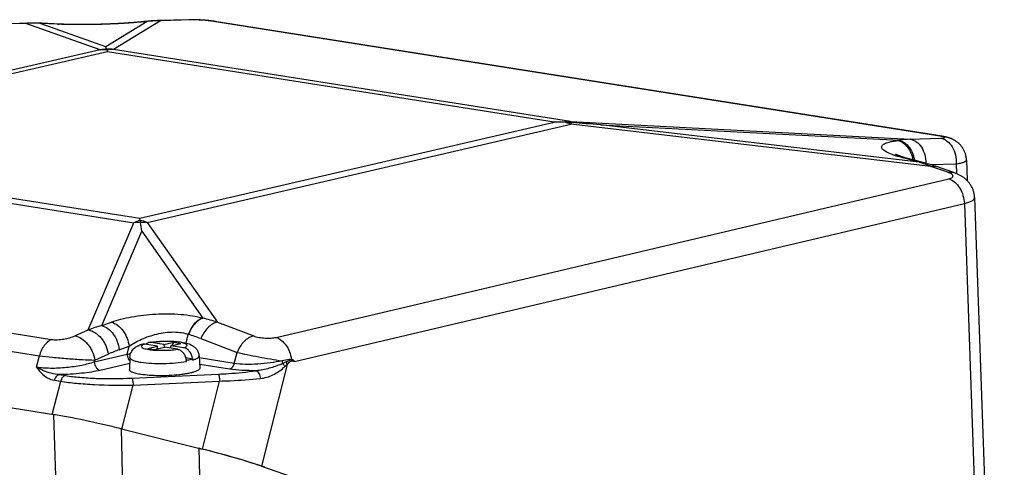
# Model space of a CAD drawing. Header units: millimetres. Extents: x -134 to 420, y 0 to 297.
# Tile 21 of 57: x 201 to 220, y 64 to 73. Entities that reach past the tile are written whole.
import ezdxf

# ---------------------------------------------------------------- set-up
doc = ezdxf.new("R2010")
doc.units = ezdxf.units.MM
doc.header["$LTSCALE"] = 23.1
doc.layers.add('COMPONENTS', color=7, linetype='CONTINUOUS')

msp = doc.modelspace()

# ---------------------------------------------------------------- linework, layer by layer
at = {"layer": 'COMPONENTS', "color": 9, "linetype": 'CONTINUOUS'}
for p, q in [((203.84044, 72.66122), (203.04696, 72.17693)), ((204.09762, 72.67453), (203.19662, 72.12461)), ((203.84044, 72.66122), (203.81192, 72.65804)), ((204.68647, 72.691), (204.09762, 72.67453)), ((219.03068, 70.46277), (205.10947, 72.6622)), ((201.51688, 72.62243), (201.19265, 72.61265)), ((202.93767, 72.11697), (201.51688, 72.62243)), ((202.12174, 72.6086), (201.78877, 72.62454)), ((203.04696, 72.17693), (201.78877, 72.62454)), ((203.77443, 72.654), (203.76814, 72.65334)), ((202.93767, 72.11697), (194.81687, 70.23551)), ((211.9524, 70.74128), (203.19662, 72.12461)), ((203.07842, 72.08173), (195.1342, 70.24117)), ((211.64383, 70.72847), (203.07842, 72.08173)), ((203.6996, 68.88792), (211.64383, 70.72847)), ((203.84135, 68.80972), (211.96215, 70.69119)), ((211.9524, 70.74128), (218.46305, 70.40493)), ((218.86118, 69.88219), (211.96215, 70.69119)), ((212.52831, 70.67896), (218.26203, 70.38274)), ((218.63774, 69.96255), (212.52831, 70.67896)), ((218.46305, 70.40493), (219.04654, 70.42224)), ((195.1342, 70.24117), (203.6996, 68.88792)), ((218.23382, 70.37951), (218.26203, 70.38274)), ((194.82662, 70.18541), (203.5824, 68.80208)), ((218.63774, 69.96255), (218.30307, 70.0521)), ((218.85449, 69.91628), (219.34568, 69.93085)), ((219.18824, 69.76951), (218.86118, 69.88219)), ((219.34568, 69.93085), (219.35221, 69.74491)), ((206.31225, 66.60567), (219.207, 69.64629)), ((206.66335, 66.14444), (219.50281, 69.17202)), ((219.50281, 69.17202), (219.81291, 60.33875)), ((188.04149, 68.77179), (202.00483, 66.56571)), ((202.71195, 66.74721), (203.5824, 68.80208)), ((203.84135, 68.80972), (205.1882, 66.89622)), ((202.96814, 66.8323), (203.73456, 68.64159)), ((203.73456, 68.64159), (204.90848, 66.97376)), ((187.81054, 68.45938), (201.77386, 66.2533)), ((202.96814, 66.8323), (203.15497, 66.89837)), ((204.90348, 66.97522), (204.90848, 66.97376)), ((205.1882, 66.89622), (205.88207, 66.63264)), ((202.4536, 66.63356), (202.71195, 66.74721)), ((204.58846, 66.49637), (204.62801, 66.66168)), ((204.62801, 66.66168), (204.63301, 66.66023)), ((203.30554, 66.36856), (203.49236, 66.43462)), ((203.45491, 66.27812), (203.49236, 66.43462)), ((204.86875, 66.58119), (205.56262, 66.31762)), ((201.721, 66.03232), (201.77386, 66.2533)), ((203.45491, 66.27812), (202.82629, 66.13248)), ((202.83549, 66.17094), (203.09385, 66.28459)), ((205.50942, 66.10706), (205.56262, 66.31762)), ((202.82629, 66.13248), (202.83549, 66.17094)), ((203.50559, 66.10472), (202.93943, 65.97355)), ((205.50942, 66.10706), (204.83668, 66.21335)), ((205.41828, 65.99821), (204.84624, 66.08858)), ((206.52319, 66.08889), (206.03337, 64.13693)), ((202.15437, 65.8922), (202.27326, 65.87342)), ((203.54977, 65.82471), (205.20709, 65.90141)), ((202.02035, 65.12872), (202.18211, 65.76456)), ((202.06323, 65.78334), (202.18211, 65.76456)), ((203.35513, 64.84851), (203.56986, 65.69251)), ((203.56986, 65.69251), (205.22717, 65.7692)), ((204.89952, 64.46347), (205.22717, 65.7692)), ((202.09097, 63.94651), (202.04943, 65.12413)), ((203.37177, 63.69365), (203.34563, 64.85088)), ((204.83245, 64.48019), (204.85855, 63.32296))]:
    msp.add_line(p, q, dxfattribs=at)
at = {"layer": 'COMPONENTS', "color": 7, "linetype": 'CONTINUOUS'}
for p, q in [((204.6414, 72.69394), (204.05255, 72.67747)), ((204.69706, 72.69457), (204.68247, 72.69457)), ((205.12195, 72.66361), (205.1076, 72.66563)), ((205.13628, 72.66149), (205.12195, 72.66361)), ((201.5593, 72.62795), (201.22346, 72.61778)), ((201.82235, 72.6256), (201.79754, 72.6267)), ((202.17048, 72.60897), (201.82235, 72.6256)), ((219.299, 69.7652), (218.97194, 69.87788)), ((219.54343, 70.00455), (219.55728, 69.61013)), ((219.69918, 69.2851), (220.00959, 60.44311)), ((202.04943, 65.12413), (186.97969, 67.50501)), ((204.03951, 66.43915), (203.79135, 66.47836)), ((203.85085, 66.39544), (204.03951, 66.43915)), ((204.16188, 66.4675), (203.91372, 66.50671)), ((204.04069, 66.38801), (204.03951, 66.43915)), ((204.16188, 66.4675), (204.35054, 66.51121)), ((204.16188, 66.4675), (204.16306, 66.41636)), ((204.29382, 66.44666), (204.48248, 66.49037)), ((204.29493, 66.3988), (204.29382, 66.44666)), ((204.54198, 66.40745), (204.29382, 66.44666)), ((204.32177, 66.45313), (204.35054, 66.51121)), ((204.35054, 66.51121), (204.48248, 66.49037)), ((203.85085, 66.39544), (203.98279, 66.3746)), ((203.98279, 66.3746), (204.17145, 66.41831)), ((204.41961, 66.3791), (204.17145, 66.41831)), ((204.83384, 66.25041), (204.8516, 66.01852)), ((203.50908, 66.21984), (203.50203, 65.98738)), ((204.71274, 66.18993), (204.57956, 66.21097)), ((204.58982, 66.16167), (204.59037, 66.16158)), ((204.59149, 66.1436), (204.59037, 66.16158)), ((204.71386, 66.17195), (204.71274, 66.18993)), ((203.34563, 64.85088), (204.89952, 64.46347)), ((206.03337, 64.13693), (220.26858, 59.20474))]:
    msp.add_line(p, q, dxfattribs=at)
for points in [[(203.8026, 72.66003), (203.76096, 72.6554), (203.74136, 72.65331), (203.72104, 72.65122), (203.70002, 72.64914), (203.67831, 72.64708), (203.65593, 72.64502), (203.63292, 72.64299), (203.60927, 72.64097), (203.58503, 72.63898), (203.5602, 72.63702), (203.53481, 72.63509), (203.50889, 72.63319), (203.48245, 72.63132), (203.45553, 72.6295), (203.42815, 72.62772), (203.40033, 72.62597), (203.37211, 72.62428), (203.34351, 72.62263), (203.31457, 72.62104), (203.2853, 72.61949), (203.25573, 72.618), (203.22591, 72.61656), (203.19584, 72.61519), (203.16556, 72.61386), (203.13509, 72.6126), (203.10445, 72.6114), (203.07368, 72.61026), (203.04279, 72.60918), (203.0118, 72.60817), (202.98076, 72.60722), (202.94968, 72.60634), (202.91859, 72.60552), (202.88751, 72.60477), (202.85648, 72.60409), (202.8255, 72.60348), (202.79462, 72.60293), (202.76386, 72.60245), (202.73324, 72.60204), (202.7028, 72.60171), (202.67254, 72.60144), (202.6425, 72.60124), (202.61272, 72.60111), (202.58321, 72.60105), (202.554, 72.60106), (202.52514, 72.60114), (202.49663, 72.60128), (202.46851, 72.6015), (202.44081, 72.60178), (202.41355, 72.60213), (202.38675, 72.60254), (202.36045, 72.60302), (202.33467, 72.60356), (202.30942, 72.60416), (202.28473, 72.60482), (202.26063, 72.60554), (202.23713, 72.60632), (202.21426, 72.60715), (202.19204, 72.60803), (202.17048, 72.60897)], [(203.8554, 72.66545), (203.82654, 72.6626), (203.8026, 72.66003)], [(204.05255, 72.67747), (204.02893, 72.67672), (203.99997, 72.67554), (203.97103, 72.67408), (203.9421, 72.67234), (203.91318, 72.67032), (203.88428, 72.66803), (203.8554, 72.66545)], [(204.68247, 72.69457), (204.66778, 72.69445), (204.65305, 72.69422), (204.64137, 72.69393)], [(205.1076, 72.66563), (205.09331, 72.66755), (205.07906, 72.66938), (205.0648, 72.67112), (205.05057, 72.67279), (205.03638, 72.67438), (205.0222, 72.67591), (205.00806, 72.67736), (204.99398, 72.67875), (204.9799, 72.68008), (204.96586, 72.68134), (204.95186, 72.68255), (204.93786, 72.6837), (204.92388, 72.6848), (204.90992, 72.68584), (204.89595, 72.68683), (204.88197, 72.68776), (204.86801, 72.68865), (204.854, 72.68948), (204.83997, 72.69025), (204.82592, 72.69097), (204.81181, 72.69164), (204.79764, 72.69224), (204.78345, 72.69279), (204.76918, 72.69327), (204.75485, 72.69369), (204.74048, 72.69403), (204.72605, 72.6943), (204.71156, 72.69448), (204.69706, 72.69457)], [(219.54343, 70.00452), (219.54263, 70.01991), (219.54125, 70.03576), (219.53932, 70.05152), (219.53685, 70.06717), (219.53383, 70.0827), (219.5303, 70.09801), (219.52627, 70.11308), (219.52176, 70.1279), (219.51682, 70.14237), (219.51146, 70.15648), (219.50571, 70.17023), (219.49963, 70.18354), (219.49325, 70.19639), (219.48661, 70.20879), (219.47971, 70.22077), (219.47259, 70.23231), (219.46528, 70.24341), (219.45778, 70.25413), (219.45009, 70.26446), (219.44226, 70.2744), (219.43427, 70.28398), (219.42612, 70.29322), (219.41786, 70.30212), (219.40947, 70.31067), (219.40098, 70.3189), (219.39241, 70.3268), (219.38376, 70.33436), (219.37506, 70.34161), (219.36632, 70.34853), (219.35756, 70.35514), (219.34878, 70.36145), (219.34001, 70.36745), (219.33125, 70.37316), (219.32251, 70.37859), (219.3138, 70.38374), (219.30515, 70.38861), (219.29657, 70.39323), (219.28805, 70.39759), (219.27963, 70.40169), (219.27132, 70.40556), (219.26311, 70.4092), (219.25502, 70.41263), (219.24705, 70.41585), (219.23918, 70.41888), (219.23143, 70.42173), (219.2238, 70.42441), (219.21628, 70.42694), (219.20884, 70.42933), (219.20149, 70.43159), (219.1942, 70.43374), (219.18695, 70.43579), (219.17971, 70.43775), (219.17248, 70.43963), (219.1652, 70.44145), (219.15787, 70.44321), (219.15047, 70.44492), (219.14294, 70.44659), (219.13528, 70.44823), (219.12746, 70.44984), (219.11943, 70.45144), (219.11116, 70.45302), (219.10265, 70.45459), (219.09382, 70.45616), (219.08466, 70.45772), (219.07516, 70.45929), (205.13628, 72.66149)], [(201.79754, 72.6267), (201.76711, 72.6278), (201.73669, 72.62862), (201.70626, 72.62917), (201.67584, 72.62944), (201.64542, 72.62944), (201.615, 72.62917), (201.58459, 72.62862), (201.5593, 72.62795)], [(218.71212, 69.95738), (218.36798, 70.04948), (218.35335, 70.05352), (218.33933, 70.05749), (218.32592, 70.0614), (218.3131, 70.06524), (218.3009, 70.069), (218.28932, 70.07266), (218.27835, 70.07623), (218.268, 70.0797), (218.25828, 70.08305), (218.24916, 70.08628), (218.24066, 70.08938), (218.23279, 70.09234), (218.22551, 70.09515), (218.21885, 70.0978), (218.21279, 70.10029), (218.20733, 70.1026), (218.20245, 70.10472), (218.19816, 70.10665), (218.19443, 70.10838), (218.19126, 70.1099), (218.18862, 70.1112), (218.18651, 70.11227), (218.1849, 70.11312), (218.1838, 70.11372), (218.18324, 70.11403)], [(218.97194, 69.87788), (218.94739, 69.88624), (218.91735, 69.89624), (218.88731, 69.90597), (218.85726, 69.91543), (218.82721, 69.92463), (218.79716, 69.93355), (218.76711, 69.94222), (218.73707, 69.95061), (218.71212, 69.95738)], [(219.69918, 69.28507), (219.69841, 69.30023), (219.69712, 69.31564), (219.69534, 69.33097), (219.69307, 69.3462), (219.6903, 69.36136), (219.68704, 69.37646), (219.68329, 69.39146), (219.67903, 69.4064), (219.67427, 69.42126), (219.66901, 69.43604), (219.66322, 69.45075), (219.65688, 69.4654), (219.65002, 69.47995), (219.64263, 69.49436), (219.6347, 69.50864), (219.62623, 69.52274), (219.61733, 69.53651), (219.60801, 69.54995), (219.59828, 69.56305), (219.58826, 69.57567), (219.57798, 69.5878), (219.56747, 69.59947), (219.55684, 69.61059), (219.54616, 69.62113), (219.53542, 69.63115), (219.52462, 69.64071), (219.51379, 69.64979), (219.50293, 69.65845), (219.49196, 69.66676), (219.4809, 69.67475), (219.46974, 69.68241), (219.45838, 69.68984), (219.44683, 69.69704), (219.43508, 69.70402), (219.42303, 69.71083), (219.41066, 69.71749), (219.39797, 69.724), (219.38484, 69.73039), (219.37126, 69.73667), (219.3572, 69.74284), (219.34254, 69.74893), (219.32722, 69.75495), (219.31125, 69.76088), (219.29901, 69.76519)]]:
    msp.add_lwpolyline(points, dxfattribs=at)
at = {"layer": 'COMPONENTS', "color": 9, "linetype": 'CONTINUOUS'}
for centre, radius, start, end in [((203.80052, 72.41918), 0.23913, 87.267487, 96.346794), ((203.23483, 77.83109), 5.20514, 275.95038, 276.365417), ((203.82904, 72.42237), 0.23913, 87.267487, 96.346794), ((204.1233, 69.68771), 2.98694, 91.35553, 95.433907), ((204.05925, 72.43303), 0.24453, 80.971317, 91.569383), ((204.12265, 69.71049), 2.96415, 90.483707, 91.353387), ((204.6481, 72.4495), 0.24453, 80.971317, 91.569426), ((205.11541, 72.45774), 0.20455, 81.058574, 91.664416), ((201.56602, 72.41059), 0.21747, 91.770802, 103.05967), ((201.67781, 69.32629), 3.30006, 92.055931, 92.795347), ((201.67851, 69.29781), 3.32856, 88.10178, 92.05038), ((201.81229, 72.41355), 0.21229, 87.283528, 96.360604), ((202.14526, 72.39762), 0.21229, 87.283528, 96.360604), ((202.41818, 78.80978), 6.20826, 267.263176, 267.571829), ((203.25158, 69.96447), 2.17527, 94.890674, 98.297049), ((202.97362, 70.90362), 1.21388, 85.369855, 91.696873), ((203.00898, 69.91152), 2.22104, 85.153655, 88.525638), ((203.22808, 71.05817), 1.06691, 91.689596, 98.433375), ((211.98386, 69.67483), 1.06691, 91.689595, 98.433241), ((211.51127, 69.38633), 1.38056, 70.938057, 76.763041), ((218.5656, 68.55349), 1.85427, 93.170384, 99.422662), ((219.03662, 70.25831), 0.20455, 81.059183, 91.664416), ((217.82838, 67.36148), 2.72408, 67.719815, 72.715816), ((204.08215, 67.66067), 1.24602, 107.541725, 113.645234), ((203.75165, 66.5026), 2.3057, 90.970566, 94.20956), ((203.39047, 67.50487), 1.38056, 70.93806, 76.762923), ((203.8076, 66.55991), 2.25007, 89.140679, 92.419994), ((203.9176, 63.54555), 3.42115, 106.112655, 110.634872), ((204.13791, 63.6511), 3.41085, 72.06582, 76.943215), ((203.77112, 63.69844), 3.08465, 69.155286, 73.774772), ((204.33371, 63.46773), 3.07765, 109.516469, 113.757059), ((203.74181, 63.86135), 2.43374, 95.22471, 96.76993), ((205.76888, 67.54857), 1.58881, 293.717033, 294.829937), ((206.71805, 66.18403), 0.29242, 185.393526, 195.345889), ((205.52182, 68.11814), 2.20952, 294.44213, 296.142694), ((205.71018, 66.88418), 1.13641, 310.899347, 312.426975)]:
    msp.add_arc(centre, radius, start, end, dxfattribs=at)
at = {"layer": 'COMPONENTS', "color": 7, "linetype": 'CONTINUOUS'}
for centre, radius, start, end in [((201.5165, 71.49998), 1.67348, 22.182596, 23.860717), ((211.77892, 66.15341), 4.57706, 89.393198, 91.691245), ((211.80315, 68.44419), 2.28614, 85.556299, 89.392557), ((205.80011, -8.7787), 79.74201, 85.1599392, 85.5550022), ((135.49499, 59.71706), 68.82068, 7.450988, 7.5907101), ((204.14751, 64.84218), 1.68688, 97.883119, 97.997964), ((204.28876, 66.12472), 0.30331, 3.567531, 6.996299), ((207.76327, 70.21339), 4.18911, 253.925434, 254.168364)]:
    msp.add_arc(centre, radius, start, end, dxfattribs=at)
for centre, major_axis, ratio, start_param, end_param in [((203.17023, 64.73019), (1.74988, -0.42239), 0.08831171, 2.26318007, 2.30890142), ((203.28961, 64.69444), (1.81033, -0.44983), 0.0886364, 1.56187361, 2.34727177), ((203.17023, 64.73019), (1.74988, -0.42239), 0.08831171, 7.76945461, 7.79459691), ((204.77642, 64.32375), (1.81033, -0.44983), 0.0886364, 0.77647545, 1.56187361), ((204.71441, 64.34519), (1.74982, -0.42236), 0.08831388, 0.73859417, 1.48615194)]:
    msp.add_ellipse(centre, major_axis=major_axis, ratio=ratio, start_param=start_param, end_param=end_param, dxfattribs=at)
at = {"layer": 'COMPONENTS', "color": 9, "linetype": 'CONTINUOUS'}
for points, knots in [([(205.10947, 72.6622), (205.07637, 72.66743), (205.00475, 72.67623), (204.89516, 72.68561), (204.78733, 72.69106), (204.71795, 72.69188), (204.68647, 72.691)], [0, 0, 0, 0, 0.23688909, 0.50985331, 0.77739673, 1, 1, 1, 1]), ([(203.76814, 72.65334), (203.64571, 72.64071), (203.37954, 72.62098), (202.96817, 72.60339), (202.55303, 72.5974), (202.28156, 72.60173), (202.15515, 72.6071)], [0, 0, 0, 0, 0.22867836, 0.49571371, 0.76493026, 1, 1, 1, 1]), ([(211.98028, 70.72346), (211.97802, 70.72524), (211.96918, 70.73186), (211.95971, 70.73765), (211.9524, 70.74128)], [0, 0, 0, 0, 0.26064824, 1, 1, 1, 1]), ([(211.96215, 70.69119), (211.96365, 70.69412), (211.96938, 70.70506), (211.97549, 70.71579), (211.98028, 70.72346)], [0, 0, 0, 0, 0.26726377, 1, 1, 1, 1]), ([(218.46305, 70.40493), (218.48382, 70.40166), (218.52558, 70.38955), (218.60484, 70.34461), (218.68864, 70.25168), (218.75033, 70.10702), (218.76384, 69.99854), (218.76325, 69.9433)], [0, 0, 0, 0, 0.10612568, 0.21686143, 0.4564528, 0.7211822, 1, 1, 1, 1]), ([(219.07567, 70.45464), (219.07231, 70.45535), (219.05737, 70.45836), (219.04235, 70.46093), (219.03068, 70.46277)], [0, 0, 0, 0, 0.22485218, 1, 1, 1, 1]), ([(219.04654, 70.42224), (219.05676, 70.42254), (219.07492, 70.42335), (219.0961, 70.42526), (219.10938, 70.42742), (219.11653, 70.42904), (219.12169, 70.43091), (219.12514, 70.43278), (219.12667, 70.4357), (219.12488, 70.43862), (219.12142, 70.44097), (219.11605, 70.44359), (219.1087, 70.44627), (219.09511, 70.45034), (219.08382, 70.45293), (219.07567, 70.45464)], [0, 0, 0, 0, 0.2224956, 0.39558885, 0.46229756, 0.51537026, 0.55487599, 0.58169135, 0.59952423, 0.61881004, 0.64851963, 0.69140277, 0.748118, 0.81867848, 1, 1, 1, 1]), ([(219.04654, 70.42224), (219.06825, 70.41882), (219.11192, 70.40589), (219.19441, 70.35742), (219.28008, 70.25726), (219.33973, 70.1031), (219.34915, 69.98858), (219.34568, 69.93085)], [0, 0, 0, 0, 0.10567769, 0.21623903, 0.45635467, 0.72193216, 1, 1, 1, 1]), ([(218.30307, 70.0521), (218.25067, 70.06612), (218.15756, 70.0939), (218.05123, 70.13586), (217.98672, 70.17122), (217.95285, 70.19534), (217.92957, 70.21916), (217.91692, 70.2436), (217.91778, 70.26885), (217.93245, 70.29124), (217.95772, 70.31063), (217.9934, 70.32826), (218.03947, 70.34415), (218.09567, 70.35823), (218.16153, 70.37033), (218.20874, 70.37664), (218.23382, 70.37951)], [0, 0, 0, 0, 0.20151044, 0.36080076, 0.4233686, 0.47443861, 0.5147183, 0.54630138, 0.57384707, 0.60411553, 0.6423713, 0.69114314, 0.75135041, 0.82312974, 0.90619447, 1, 1, 1, 1]), ([(218.23382, 70.37951), (218.26832, 70.37026), (218.33706, 70.33585), (218.42069, 70.25097), (218.4833, 70.13935), (218.50748, 70.05437), (218.515, 70.01014)], [0, 0, 0, 0, 0.21990068, 0.46136813, 0.72380929, 1, 1, 1, 1]), ([(218.26203, 70.38274), (218.29727, 70.3733), (218.36748, 70.33775), (218.45223, 70.25002), (218.51483, 70.1349), (218.53816, 70.04749), (218.54501, 70.00211)], [0, 0, 0, 0, 0.2195615, 0.46114443, 0.72388255, 1, 1, 1, 1]), ([(218.30307, 70.0521), (218.30939, 70.05283), (218.33427, 70.0546), (218.35951, 70.05173), (218.37745, 70.04693)], [0, 0, 0, 0, 0.25501118, 1, 1, 1, 1]), ([(218.63774, 69.96255), (218.64406, 69.96328), (218.66894, 69.96505), (218.69418, 69.96218), (218.71212, 69.95738)], [0, 0, 0, 0, 0.25501127, 1, 1, 1, 1]), ([(218.86118, 69.88219), (218.8798, 69.8865), (218.91739, 69.8906), (218.95472, 69.88381), (218.97194, 69.87788)], [0, 0, 0, 0, 0.51203692, 1, 1, 1, 1]), ([(219.34568, 69.93085), (219.37408, 69.93517), (219.42372, 69.94403), (219.48043, 69.95901), (219.51375, 69.97287), (219.5301, 69.98256), (219.54077, 69.99267), (219.54356, 70.00096), (219.54343, 70.00452)], [0, 0, 0, 0, 0.39394466, 0.69128625, 0.80193729, 0.88764833, 0.95108007, 1, 1, 1, 1]), ([(219.18824, 69.76951), (219.20685, 69.77382), (219.24444, 69.77792), (219.28178, 69.77113), (219.299, 69.7652)], [0, 0, 0, 0, 0.51203692, 1, 1, 1, 1]), ([(219.207, 69.64629), (219.21897, 69.64911), (219.24003, 69.65524), (219.26609, 69.66778), (219.28086, 69.68154), (219.28541, 69.69366), (219.28541, 69.70608), (219.27599, 69.72248), (219.25524, 69.73934), (219.22515, 69.75572), (219.20145, 69.76495), (219.18824, 69.76951)], [0, 0, 0, 0, 0.16380183, 0.29073653, 0.38387668, 0.42246918, 0.45997209, 0.54571234, 0.66188558, 0.81380602, 1, 1, 1, 1]), ([(219.207, 69.64629), (219.24798, 69.63232), (219.32835, 69.58298), (219.42066, 69.47048), (219.48333, 69.32913), (219.50093, 69.22467), (219.50281, 69.17202)], [0, 0, 0, 0, 0.22062052, 0.4670409, 0.73160455, 1, 1, 1, 1]), ([(219.50281, 69.17202), (219.53133, 69.17872), (219.57128, 69.18957), (219.62021, 69.20869), (219.66275, 69.22932), (219.7001, 69.25879), (219.69918, 69.28507)], [0, 0, 0, 0, 0.37419413, 0.52997398, 0.66412118, 1, 1, 1, 1]), ([(203.15497, 66.89837), (203.21389, 66.91921), (203.34087, 66.95713), (203.62275, 67.01846), (204.00895, 67.06213), (204.4027, 67.05973), (204.70295, 67.02339), (204.84042, 66.99351), (204.90348, 66.97522)], [0, 0, 0, 0, 0.10584859, 0.22412358, 0.4882389, 0.76232942, 0.88880337, 1, 1, 1, 1]), ([(202.96814, 66.8323), (203.01082, 66.82112), (203.09632, 66.77615), (203.18004, 66.68736), (203.23504, 66.59957), (203.27992, 66.50175), (203.29967, 66.42208), (203.30554, 66.36856)], [0, 0, 0, 0, 0.21915882, 0.46636248, 0.59809072, 0.73250766, 1, 1, 1, 1]), ([(203.15497, 66.89837), (203.19764, 66.88719), (203.28314, 66.84222), (203.36686, 66.75343), (203.42186, 66.66564), (203.46675, 66.56782), (203.48649, 66.48815), (203.49236, 66.43462)], [0, 0, 0, 0, 0.21915882, 0.46636248, 0.59809072, 0.73250766, 1, 1, 1, 1]), ([(204.90348, 66.97522), (204.84104, 66.95506), (204.75409, 66.88795), (204.67263, 66.77046), (204.64083, 66.69917), (204.62801, 66.66168)], [0, 0, 0, 0, 0.45883912, 0.72294369, 1, 1, 1, 1]), ([(204.90848, 66.97376), (204.84604, 66.95361), (204.75909, 66.8865), (204.67763, 66.76901), (204.64583, 66.69772), (204.63301, 66.66023)], [0, 0, 0, 0, 0.45883912, 0.72294369, 1, 1, 1, 1]), ([(205.1882, 66.89622), (205.11901, 66.88267), (205.01848, 66.81771), (204.92281, 66.69669), (204.88439, 66.62116), (204.86875, 66.58119)], [0, 0, 0, 0, 0.45663885, 0.72201373, 1, 1, 1, 1]), ([(202.00483, 66.56571), (202.04094, 66.56001), (202.11982, 66.55828), (202.23769, 66.57084), (202.35141, 66.59573), (202.42214, 66.61973), (202.4536, 66.63356)], [0, 0, 0, 0, 0.23931274, 0.51274777, 0.77505573, 1, 1, 1, 1]), ([(202.4536, 66.63356), (202.49883, 66.62654), (202.59212, 66.58677), (202.68571, 66.49943), (202.74911, 66.41035), (202.80205, 66.30989), (202.82701, 66.22695), (202.83549, 66.17094)], [0, 0, 0, 0, 0.21644774, 0.46407864, 0.59675543, 0.73212903, 1, 1, 1, 1]), ([(202.71195, 66.74721), (202.75718, 66.74019), (202.85048, 66.70042), (202.94407, 66.61308), (203.00747, 66.524), (203.06041, 66.42354), (203.08536, 66.3406), (203.09385, 66.28459)], [0, 0, 0, 0, 0.21644774, 0.46407864, 0.59675543, 0.73212903, 1, 1, 1, 1]), ([(203.49236, 66.43462), (203.56743, 66.48697), (203.73946, 66.58173), (203.97726, 66.66285), (204.18644, 66.70177), (204.34588, 66.71272), (204.49476, 66.70205), (204.5872, 66.67819), (204.62801, 66.66168)], [0, 0, 0, 0, 0.22963322, 0.48965651, 0.62681631, 0.76264374, 0.88953316, 1, 1, 1, 1]), ([(205.88207, 66.63264), (205.81289, 66.61909), (205.71235, 66.55413), (205.61668, 66.43311), (205.57826, 66.35758), (205.56262, 66.31762)], [0, 0, 0, 0, 0.45663885, 0.72201373, 1, 1, 1, 1]), ([(205.88207, 66.63264), (205.91424, 66.62042), (205.98678, 66.60236), (206.09916, 66.58936), (206.21016, 66.58939), (206.28085, 66.59827), (206.31225, 66.60567)], [0, 0, 0, 0, 0.23699034, 0.51177621, 0.77775942, 1, 1, 1, 1]), ([(202.00483, 66.56571), (201.94912, 66.54139), (201.87459, 66.47248), (201.808, 66.35751), (201.78341, 66.2891), (201.77387, 66.2533)], [0, 0, 0, 0, 0.45741143, 0.72120642, 1, 1, 1, 1]), ([(203.79135, 66.47836), (203.78015, 66.47449), (203.76119, 66.46683), (203.73894, 66.45356), (203.72832, 66.43913), (203.72909, 66.42802), (203.73325, 66.42058), (203.74042, 66.41359), (203.7553, 66.4038), (203.78177, 66.39305), (203.82174, 66.38222), (203.87159, 66.37298), (203.92989, 66.36562), (204.01951, 66.35846), (204.139, 66.35586), (204.28137, 66.36178), (204.3752, 66.372), (204.41961, 66.3791)], [0, 0, 0, 0, 0.04491838, 0.07703079, 0.09836345, 0.10752765, 0.11766071, 0.12998037, 0.14514669, 0.18493467, 0.23752644, 0.30202785, 0.37690212, 0.46018786, 0.64270331, 0.82952335, 1, 1, 1, 1]), ([(204.54198, 66.40745), (204.55318, 66.41132), (204.57214, 66.41898), (204.5944, 66.43225), (204.60501, 66.44668), (204.60424, 66.45779), (204.60008, 66.46523), (204.59291, 66.47222), (204.57803, 66.48201), (204.55156, 66.49276), (204.51159, 66.50359), (204.46174, 66.51283), (204.40344, 66.52019), (204.31382, 66.52735), (204.19433, 66.52995), (204.05197, 66.52403), (203.95813, 66.5138), (203.91372, 66.50671)], [0, 0, 0, 0, 0.04491838, 0.07703079, 0.09836345, 0.10752765, 0.11766071, 0.12998037, 0.14514669, 0.18493467, 0.23752644, 0.30202785, 0.37690212, 0.46018786, 0.64270331, 0.82952335, 1, 1, 1, 1]), ([(206.31225, 66.60567), (206.34938, 66.59301), (206.42244, 66.5502), (206.50983, 66.45266), (206.57387, 66.32865), (206.59713, 66.23573), (206.60335, 66.18807)], [0, 0, 0, 0, 0.22097624, 0.46582877, 0.72921745, 1, 1, 1, 1]), ([(201.77386, 66.2533), (201.85772, 66.2424), (202.0384, 66.22263), (202.31375, 66.19854), (202.58365, 66.18043), (202.75684, 66.17268), (202.83549, 66.17094)], [0, 0, 0, 0, 0.23816305, 0.51181932, 0.77842428, 1, 1, 1, 1]), ([(203.45492, 66.27812), (203.45552, 66.26632), (203.46179, 66.22105), (203.48329, 66.17716), (203.50704, 66.15298)], [0, 0, 0, 0, 0.25845629, 1, 1, 1, 1]), ([(204.71386, 66.17195), (204.73169, 66.17729), (204.75658, 66.18563), (204.7868, 66.19948), (204.8129, 66.21401), (204.83511, 66.23386), (204.83384, 66.25041)], [0, 0, 0, 0, 0.3759415, 0.53126905, 0.6646218, 1, 1, 1, 1]), ([(205.56262, 66.31762), (205.62661, 66.30296), (205.76506, 66.27345), (206.0528, 66.21761), (206.27705, 66.17912), (206.42693, 66.15654)], [0, 0, 0, 0, 0.22395631, 0.48289072, 1, 1, 1, 1]), ([(202.82629, 66.13248), (202.74736, 66.10583), (202.57062, 66.06197), (202.28974, 66.02123), (202.04193, 66.00849), (201.85085, 66.01558), (201.76216, 66.02542), (201.721, 66.03231)], [0, 0, 0, 0, 0.22356685, 0.48711923, 0.76092301, 0.88798863, 1, 1, 1, 1]), ([(202.82629, 66.13248), (202.82726, 66.11347), (202.83449, 66.07602), (202.85906, 66.02656), (202.89442, 65.98938), (202.92469, 65.97588), (202.93943, 65.97355)], [0, 0, 0, 0, 0.2740413, 0.54114014, 0.78506544, 1, 1, 1, 1]), ([(203.50908, 66.21981), (203.50895, 66.21527), (203.5117, 66.20508), (203.52316, 66.19193), (203.54094, 66.17962), (203.56519, 66.16794), (203.59576, 66.1569), (203.64801, 66.14229), (203.69072, 66.13422), (203.72103, 66.12943)], [0, 0, 0, 0, 0.05652745, 0.12505407, 0.21334696, 0.3245318, 0.45944046, 0.6177487, 1, 1, 1, 1]), ([(203.72103, 66.12943), (203.78693, 66.11902), (203.93035, 66.1059), (204.1522, 66.10213), (204.37655, 66.11333), (204.52315, 66.13119), (204.59149, 66.1436)], [0, 0, 0, 0, 0.22909651, 0.49365301, 0.76150107, 1, 1, 1, 1]), ([(205.50943, 66.10706), (205.50582, 66.09353), (205.49624, 66.06788), (205.47017, 66.02634), (205.43973, 66.00318), (205.41828, 65.99821)], [0, 0, 0, 0, 0.28516817, 0.55161312, 1, 1, 1, 1]), ([(206.42693, 66.15654), (206.3526, 66.1401), (206.19691, 66.11296), (205.95973, 66.08951), (205.72803, 66.08474), (205.5781, 66.09589), (205.50942, 66.10706)], [0, 0, 0, 0, 0.2474165, 0.51300771, 0.77385172, 1, 1, 1, 1]), ([(206.40793, 66.09395), (206.33447, 66.06167), (206.17819, 66.0055), (206.0145, 65.97311), (205.92936, 65.9667)], [0, 0, 0, 0, 0.48448827, 1, 1, 1, 1]), ([(206.60335, 66.18807), (206.59003, 66.18495), (206.53164, 66.17221), (206.47259, 66.16267), (206.42693, 66.15654)], [0, 0, 0, 0, 0.22902503, 1, 1, 1, 1]), ([(206.43606, 66.10664), (206.44036, 66.10187), (206.45617, 66.08303), (206.46943, 66.06194), (206.47686, 66.04535)], [0, 0, 0, 0, 0.2610191, 1, 1, 1, 1]), ([(206.49535, 66.13466), (206.51645, 66.14499), (206.55637, 66.16508), (206.59921, 66.18012), (206.62029, 66.18324)], [0, 0, 0, 0, 0.52438751, 1, 1, 1, 1]), ([(206.49535, 66.13466), (206.49822, 66.13098), (206.50882, 66.11658), (206.51786, 66.10098), (206.52319, 66.08889)], [0, 0, 0, 0, 0.26092856, 1, 1, 1, 1]), ([(206.52319, 66.08889), (206.53376, 66.09991), (206.54965, 66.11613), (206.57218, 66.13557), (206.58962, 66.14748), (206.60837, 66.15486), (206.62767, 66.1556), (206.64597, 66.15137), (206.65759, 66.1469), (206.66335, 66.14444)], [0, 0, 0, 0, 0.27787349, 0.41247441, 0.54089465, 0.6605124, 0.77371669, 0.88614897, 1, 1, 1, 1]), ([(201.721, 66.03232), (201.72799, 66.02226), (201.7562, 65.98306), (201.78743, 65.94592), (201.81285, 65.92035)], [0, 0, 0, 0, 0.25361424, 1, 1, 1, 1]), ([(201.85543, 65.96614), (201.84344, 65.97106), (201.79754, 65.99081), (201.75293, 66.0136), (201.721, 66.03231)], [0, 0, 0, 0, 0.25938769, 1, 1, 1, 1]), ([(201.81285, 65.92035), (201.84711, 65.88587), (201.92323, 65.82467), (202.01606, 65.79079), (202.06323, 65.78334)], [0, 0, 0, 0, 0.50445007, 1, 1, 1, 1]), ([(202.15438, 65.8922), (202.10178, 65.89596), (201.99975, 65.91406), (201.90191, 65.94707), (201.85543, 65.96614)], [0, 0, 0, 0, 0.51208432, 1, 1, 1, 1]), ([(202.06323, 65.78334), (202.06684, 65.79687), (202.07641, 65.82253), (202.10249, 65.86406), (202.13292, 65.88723), (202.15438, 65.8922)], [0, 0, 0, 0, 0.28516715, 0.55161287, 1, 1, 1, 1]), ([(202.93943, 65.97355), (202.8849, 65.96092), (202.76654, 65.93875), (202.50515, 65.90516), (202.29754, 65.89374), (202.15437, 65.8922)], [0, 0, 0, 0, 0.2124509, 0.45656875, 1, 1, 1, 1]), ([(202.27326, 65.87342), (202.25181, 65.86845), (202.22138, 65.84528), (202.1953, 65.80374), (202.18572, 65.77809), (202.18212, 65.76456)], [0, 0, 0, 0, 0.44838688, 0.71483183, 1, 1, 1, 1]), ([(202.27326, 65.87342), (202.3653, 65.85888), (202.56297, 65.83613), (202.98872, 65.81109), (203.32242, 65.81419), (203.54977, 65.82471)], [0, 0, 0, 0, 0.21853176, 0.46622433, 1, 1, 1, 1]), ([(205.20709, 65.90141), (205.27034, 65.90434), (205.51173, 65.91816), (205.75262, 65.94197), (205.92937, 65.9667)], [0, 0, 0, 0, 0.26186452, 1, 1, 1, 1]), ([(205.20709, 65.90141), (205.20837, 65.89943), (205.2106, 65.89397), (205.21496, 65.87867), (205.21958, 65.85201), (205.22415, 65.81338), (205.22629, 65.7846), (205.22717, 65.7692)], [0, 0, 0, 0, 0.05270752, 0.13052416, 0.35571663, 0.65538911, 1, 1, 1, 1]), ([(205.92937, 65.9667), (205.8379, 65.96604), (205.66703, 65.96985), (205.49665, 65.98582), (205.41828, 65.99821)], [0, 0, 0, 0, 0.53550262, 1, 1, 1, 1]), ([(205.92936, 65.9667), (205.93975, 65.9636), (205.96079, 65.94843), (205.9839, 65.91384), (206.00131, 65.86856), (206.00756, 65.83467), (206.00923, 65.817)], [0, 0, 0, 0, 0.18368238, 0.41953336, 0.69923432, 1, 1, 1, 1]), ([(206.00931, 65.81701), (206.0515, 65.82144), (206.13436, 65.8381), (206.28927, 65.89962), (206.39217, 65.97143), (206.45423, 66.02521)], [0, 0, 0, 0, 0.25553253, 0.50543456, 1, 1, 1, 1]), ([(202.18211, 65.76456), (202.28223, 65.74892), (202.49698, 65.72333), (202.9596, 65.69088), (203.32236, 65.68704), (203.56986, 65.69251)], [0, 0, 0, 0, 0.21853926, 0.46609417, 1, 1, 1, 1]), ([(203.54977, 65.82471), (203.55105, 65.82273), (203.55328, 65.81727), (203.55764, 65.80197), (203.56226, 65.77531), (203.56683, 65.73668), (203.56897, 65.70791), (203.56986, 65.69251)], [0, 0, 0, 0, 0.05270752, 0.13052416, 0.35571663, 0.65538911, 1, 1, 1, 1]), ([(205.22717, 65.7692), (205.29559, 65.77073), (205.55669, 65.77907), (205.81755, 65.79692), (206.00931, 65.81701)], [0, 0, 0, 0, 0.26194957, 1, 1, 1, 1])]:
    msp.add_open_spline(points, degree=3, knots=knots, dxfattribs=at)
at = {"layer": 'COMPONENTS', "color": 7, "linetype": 'CONTINUOUS'}
for points, knots in [([(203.06612, 72.13182), (203.06661, 72.13063), (203.06881, 72.12466), (203.07042, 72.11849), (203.07161, 72.11354)], [0, 0, 0, 0, 0.20114963, 1, 1, 1, 1]), ([(203.07161, 72.11354), (203.07218, 72.11113), (203.07464, 72.10056), (203.07683, 72.08993), (203.07842, 72.08173)], [0, 0, 0, 0, 0.22908644, 1, 1, 1, 1]), ([(203.70659, 68.84875), (203.70602, 68.85224), (203.70382, 68.86532), (203.70146, 68.87837), (203.6996, 68.88792)], [0, 0, 0, 0, 0.2670648, 1, 1, 1, 1]), ([(203.71259, 68.80797), (203.7121, 68.81168), (203.71024, 68.8253), (203.70822, 68.83889), (203.70659, 68.84875)], [0, 0, 0, 0, 0.27268567, 1, 1, 1, 1]), ([(203.50908, 66.21984), (203.51011, 66.25366), (203.52645, 66.31999), (203.58485, 66.39706), (203.65801, 66.44603), (203.70932, 66.46607), (203.73436, 66.47418)], [0, 0, 0, 0, 0.28006722, 0.54603894, 0.78213831, 1, 1, 1, 1]), ([(203.73436, 66.47418), (203.74793, 66.47857), (203.76747, 66.48109), (203.78653, 66.47912), (203.79135, 66.47836)], [0, 0, 0, 0, 0.74522505, 1, 1, 1, 1]), ([(203.87366, 66.50666), (203.86791, 66.5057), (203.84488, 66.50011), (203.82379, 66.48738), (203.81064, 66.47537)], [0, 0, 0, 0, 0.24653806, 1, 1, 1, 1]), ([(203.91615, 66.51312), (203.9622, 66.5195), (204.05743, 66.52883), (204.20118, 66.53418), (204.34254, 66.53125), (204.47284, 66.51989), (204.58956, 66.4992), (204.67935, 66.46784), (204.74424, 66.42516), (204.78897, 66.37863), (204.82187, 66.31895), (204.83207, 66.27351), (204.83384, 66.25041)], [0, 0, 0, 0, 0.13312233, 0.27371746, 0.41168459, 0.53776063, 0.6478148, 0.75076512, 0.80720317, 0.86879059, 0.93368757, 1, 1, 1, 1]), ([(204.41961, 66.3791), (204.44042, 66.37581), (204.48317, 66.35803), (204.53504, 66.30815), (204.57313, 66.2405), (204.58653, 66.18848), (204.58982, 66.16167)], [0, 0, 0, 0, 0.21548188, 0.45783578, 0.72378055, 1, 1, 1, 1]), ([(204.71219, 66.19002), (204.7089, 66.21683), (204.69551, 66.26885), (204.65741, 66.3365), (204.60554, 66.38638), (204.5628, 66.40416), (204.54198, 66.40745)], [0, 0, 0, 0, 0.27621945, 0.54216422, 0.78451812, 1, 1, 1, 1]), ([(204.71274, 66.18993), (204.70374, 66.18724), (204.66339, 66.176), (204.62234, 66.16738), (204.59037, 66.16158)], [0, 0, 0, 0, 0.22426957, 1, 1, 1, 1]), ([(206.66335, 66.14444), (206.65775, 66.15292), (206.64599, 66.16848), (206.62945, 66.18064), (206.62043, 66.18319)], [0, 0, 0, 0, 0.52020655, 1, 1, 1, 1]), ([(203.71795, 65.89527), (203.68707, 65.90015), (203.64354, 65.90838), (203.59029, 65.92327), (203.55915, 65.93452), (203.53445, 65.94643), (203.51634, 65.95897), (203.50467, 65.97238), (203.5019, 65.98277), (203.50204, 65.98739)], [0, 0, 0, 0, 0.38230742, 0.54062949, 0.67552752, 0.78671116, 0.87497544, 0.9434757, 1, 1, 1, 1]), ([(204.8516, 66.01851), (204.85211, 66.01186), (204.84802, 66.00068), (204.83736, 65.98887), (204.81999, 65.97505), (204.7891, 65.95904), (204.74224, 65.94174), (204.68355, 65.92557), (204.61424, 65.91086), (204.53569, 65.89798), (204.41763, 65.88323), (204.26032, 65.87156), (204.06943, 65.86796), (203.88758, 65.87479), (203.77151, 65.88681), (203.71795, 65.89527)], [0, 0, 0, 0, 0.01710004, 0.02788317, 0.04078297, 0.07368137, 0.11641168, 0.16860618, 0.22944598, 0.29781984, 0.3724027, 0.53411503, 0.70155871, 0.86113225, 1, 1, 1, 1])]:
    msp.add_open_spline(points, degree=3, knots=knots, dxfattribs=at)
msp.add_open_spline([(203.91372, 66.50671), (203.90053, 66.50879), (203.88683, 66.50886), (203.87366, 66.50666)], degree=3, dxfattribs=at)
at = {"layer": 'COMPONENTS', "color": 9, "linetype": 'CONTINUOUS'}
msp.add_open_spline([(206.47686, 66.04535), (206.4925, 66.05965), (206.5079, 66.07422), (206.52319, 66.08889)], degree=3, dxfattribs=at)

doc.saveas('drawing.dxf')
